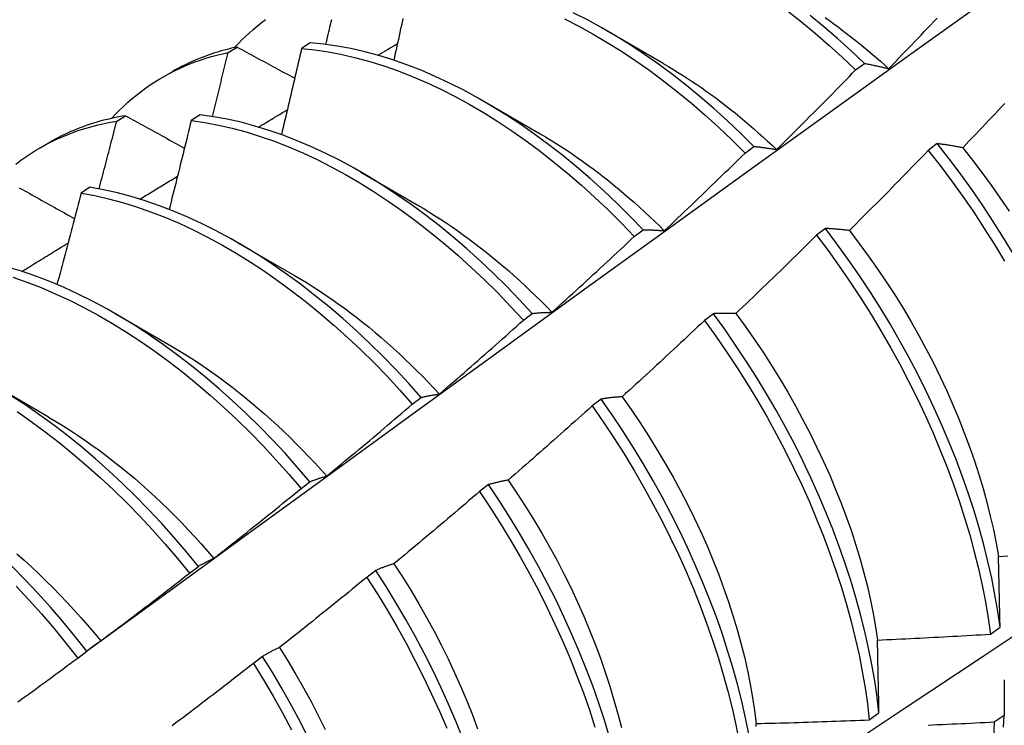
# Model space of a CAD drawing. Header units: inches. Extents: x 25 to 728, y 80 to 330.
# Tile 119 of 160: x 672.074 to 672.353, y 287.469 to 287.669. Entities that reach past the tile are written whole.
import ezdxf

# ---------------------------------------------------------------- set-up
doc = ezdxf.new("R2010")
doc.units = ezdxf.units.IN
doc.header["$MEASUREMENT"] = 0
doc.layers.add('Visible Edges(ANSI)', color=7, linetype='Continuous', lineweight=25)

msp = doc.modelspace()

# ---------------------------------------------------------------- linework, layer by layer
at = {"layer": 'Visible Edges(ANSI)'}
for p, q in [((672.24032, 287.66607), (672.25628, 287.65683)), ((672.1564, 287.6626), (672.1539, 287.66098)), ((672.13313, 287.65984), (672.13566, 287.66139)), ((672.31079, 287.6549), (672.3133, 287.65677)), ((672.11468, 287.65291), (672.11746, 287.65451)), ((672.20552, 287.64603), (672.22148, 287.63679)), ((672.12517, 287.64221), (672.12267, 287.64057)), ((672.10157, 287.64038), (672.10409, 287.64194)), ((672.07988, 287.63287), (672.08267, 287.63447)), ((672.33392, 287.63404), (672.33139, 287.63212)), ((672.27949, 287.63138), (672.282, 287.63326)), ((672.17072, 287.62599), (672.18668, 287.61675)), ((672.09398, 287.62167), (672.09148, 287.62002)), ((672.24815, 287.60776), (672.25066, 287.60965)), ((672.30227, 287.61), (672.29973, 287.60807)), ((672.13592, 287.60595), (672.15189, 287.59671)), ((672.10112, 287.58591), (672.11709, 287.57667)), ((672.21674, 287.58405), (672.21926, 287.58595)), ((672.27055, 287.58588), (672.26801, 287.58395)), ((672.06632, 287.56587), (672.08229, 287.55663)), ((672.18528, 287.56025), (672.1878, 287.56216)), ((672.23875, 287.5617), (672.2362, 287.55976)), ((672.15377, 287.53637), (672.15629, 287.53828)), ((672.20688, 287.53746), (672.20433, 287.53552)), ((672.12218, 287.5124), (672.12471, 287.51432)), ((672.17493, 287.51316), (672.17237, 287.51121)), ((672.34898, 287.49513), (672.35171, 287.49707)), ((672.09054, 287.48836), (672.09307, 287.49029)), ((672.1429, 287.48881), (672.14033, 287.48685)), ((672.31466, 287.47085), (672.31741, 287.47279)), ((672.35288, 287.47207), (672.35008, 287.47016))]:
    msp.add_line(p, q, dxfattribs=at)
at = {"layer": 'Visible Edges(ANSI)', "flags": 128}
for points in [[(672.09303, 287.49026), (672.11645, 287.50733), (672.13984, 287.52437), (672.1632, 287.54137), (672.18654, 287.55833), (672.20985, 287.57525), (672.23313, 287.59213), (672.2564, 287.60896), (672.27964, 287.62575), (672.30285, 287.6425), (672.32605, 287.6592), (672.34923, 287.67585), (672.37239, 287.69246), (672.39554, 287.70901), (672.41867, 287.72551), (672.44179, 287.74196), (672.46489, 287.75836), (672.48799, 287.7747), (672.51107, 287.79098), (672.53414, 287.80721)], [(672.282, 287.63326), (672.27827, 287.63695), (672.2745, 287.64052), (672.27067, 287.64398), (672.26681, 287.64731), (672.2629, 287.65052), (672.25897, 287.65359), (672.255, 287.65653), (672.25101, 287.65933), (672.247, 287.66198), (672.24297, 287.66449), (672.23894, 287.66685), (672.2349, 287.66906), (672.23086, 287.67112)], [(672.29151, 287.67162), (672.29545, 287.66853), (672.29935, 287.66531), (672.30321, 287.66196), (672.30702, 287.65849), (672.31079, 287.6549)], [(672.3133, 287.65677), (672.30952, 287.66036), (672.3057, 287.66382), (672.30184, 287.66716), (672.29794, 287.67037)], [(672.13491, 287.66123), (672.13594, 287.66232), (672.13699, 287.66339), (672.13805, 287.66442), (672.13914, 287.66542), (672.14025, 287.6664), (672.14138, 287.66735), (672.14252, 287.66826), (672.14369, 287.66915)], [(672.16081, 287.66215), (672.16098, 287.66286), (672.16114, 287.66356), (672.16131, 287.66427), (672.16148, 287.66498), (672.16164, 287.66569), (672.16181, 287.6664), (672.16197, 287.66711), (672.16214, 287.66782), (672.1623, 287.66852), (672.16247, 287.66923)], [(672.18263, 287.66946), (672.18241, 287.66847), (672.1822, 287.66749), (672.18198, 287.66651), (672.18176, 287.66553), (672.18155, 287.66455), (672.18133, 287.66357), (672.18111, 287.66258), (672.1809, 287.6616), (672.18068, 287.66062), (672.18046, 287.65964), (672.18024, 287.65866), (672.18002, 287.65767)], [(672.22838, 287.66936), (672.23242, 287.6673), (672.23646, 287.66508), (672.24049, 287.66271), (672.24452, 287.66019), (672.24853, 287.65752), (672.25252, 287.65471), (672.25648, 287.65176), (672.26042, 287.64868), (672.26432, 287.64546), (672.26818, 287.64212), (672.272, 287.63866), (672.27577, 287.63507), (672.27949, 287.63138)], [(672.30218, 287.66976), (672.3034, 287.66889), (672.30462, 287.66801), (672.30584, 287.66711), (672.30705, 287.6662), (672.30827, 287.66527), (672.30947, 287.66433), (672.31068, 287.66338), (672.31188, 287.66241), (672.31308, 287.66143), (672.31427, 287.66043), (672.31546, 287.65942), (672.31664, 287.6584), (672.31782, 287.65736), (672.31899, 287.65631), (672.32016, 287.65525)], [(672.32016, 287.65525), (672.32108, 287.6562), (672.322, 287.65715), (672.32292, 287.65811), (672.32384, 287.65906), (672.32476, 287.66001), (672.32568, 287.66097), (672.32659, 287.66193), (672.32751, 287.66288), (672.32842, 287.66384), (672.32934, 287.6648), (672.33025, 287.66576), (672.33116, 287.66672), (672.33207, 287.66768), (672.33298, 287.66865), (672.33389, 287.66961)], [(672.25066, 287.60965), (672.24698, 287.61344), (672.24325, 287.61713), (672.23947, 287.62069), (672.23565, 287.62414), (672.23178, 287.62747), (672.22787, 287.63067), (672.22393, 287.63373), (672.21997, 287.63666), (672.21597, 287.63945), (672.21196, 287.6421), (672.20794, 287.6446), (672.2039, 287.64695), (672.19986, 287.64915), (672.19582, 287.65119), (672.19178, 287.65308), (672.18775, 287.6548), (672.18374, 287.65637), (672.17974, 287.65776), (672.17577, 287.659), (672.17182, 287.66006), (672.16791, 287.66095), (672.16403, 287.66167), (672.16019, 287.66222), (672.1564, 287.6626)], [(672.17554, 287.65906), (672.17577, 287.6592), (672.176, 287.65934), (672.17623, 287.65948), (672.17646, 287.65961), (672.17669, 287.65975), (672.17692, 287.65989), (672.17715, 287.66003), (672.17738, 287.66016), (672.17761, 287.6603), (672.17784, 287.66044), (672.17807, 287.66058), (672.1783, 287.66072), (672.17853, 287.66085), (672.17876, 287.66099), (672.17899, 287.66113), (672.17922, 287.66127), (672.17945, 287.6614), (672.17968, 287.66154), (672.17991, 287.66168), (672.18014, 287.66182), (672.18037, 287.66196), (672.1806, 287.66209), (672.18084, 287.66223), (672.18107, 287.66237)], [(672.10011, 287.64119), (672.10123, 287.64238), (672.10238, 287.64354), (672.10355, 287.64466), (672.10474, 287.64574), (672.10596, 287.64679), (672.1072, 287.64781), (672.10846, 287.64879), (672.10975, 287.64974), (672.11106, 287.65065), (672.11239, 287.65152), (672.11374, 287.65236), (672.11511, 287.65316), (672.11651, 287.65392), (672.11792, 287.65465), (672.11936, 287.65533), (672.12081, 287.65599), (672.12229, 287.6566), (672.12378, 287.65718), (672.12529, 287.65772), (672.12683, 287.65822), (672.12838, 287.65868), (672.12994, 287.65911), (672.13153, 287.65949), (672.13313, 287.65984)], [(672.13566, 287.66139), (672.13484, 287.66122), (672.13404, 287.66103), (672.13323, 287.66084), (672.13244, 287.66063), (672.13164, 287.66042), (672.13085, 287.66019), (672.13007, 287.65996), (672.12929, 287.65972), (672.12851, 287.65947), (672.12774, 287.6592), (672.12697, 287.65893), (672.12621, 287.65865), (672.12545, 287.65836), (672.1247, 287.65805), (672.12396, 287.65774), (672.12321, 287.65742), (672.12248, 287.65709), (672.12175, 287.65675), (672.12102, 287.6564), (672.1203, 287.65604), (672.11958, 287.65568), (672.11887, 287.6553), (672.11816, 287.65491), (672.11746, 287.65451)], [(672.12867, 287.64173), (672.12886, 287.64248), (672.12905, 287.64324), (672.12924, 287.64399), (672.12943, 287.64475), (672.12961, 287.6455), (672.1298, 287.64626), (672.12999, 287.64701), (672.13017, 287.64777), (672.13036, 287.64852), (672.13055, 287.64928), (672.13073, 287.65003), (672.13092, 287.65079), (672.13111, 287.65154), (672.13129, 287.65229), (672.13148, 287.65305), (672.13166, 287.6538), (672.13184, 287.65456), (672.13203, 287.65531), (672.13221, 287.65607), (672.1324, 287.65682), (672.13258, 287.65758), (672.13276, 287.65833), (672.13295, 287.65909), (672.13313, 287.65984)], [(672.13566, 287.66139), (672.13633, 287.66102), (672.13701, 287.66066), (672.13768, 287.66029), (672.13836, 287.65992), (672.13903, 287.65955), (672.13971, 287.65919), (672.14039, 287.65882), (672.14107, 287.65845), (672.14174, 287.65809), (672.14242, 287.65772), (672.1431, 287.65735), (672.14378, 287.65698), (672.14446, 287.65662), (672.14514, 287.65625), (672.14582, 287.65588), (672.1465, 287.65551), (672.14718, 287.65514), (672.14787, 287.65478), (672.14855, 287.65441), (672.14923, 287.65404), (672.14992, 287.65367), (672.1506, 287.6533), (672.15128, 287.65293), (672.15197, 287.65257)], [(672.1539, 287.66098), (672.15367, 287.65996), (672.15344, 287.65895), (672.15321, 287.65793), (672.15297, 287.65692), (672.15274, 287.6559), (672.1525, 287.65489), (672.15227, 287.65387), (672.15203, 287.65285), (672.1518, 287.65184), (672.15156, 287.65082), (672.15133, 287.64981), (672.15109, 287.64879), (672.15085, 287.64778), (672.15061, 287.64676), (672.15038, 287.64574), (672.15014, 287.64473), (672.1499, 287.64371), (672.14966, 287.64269), (672.14942, 287.64168), (672.14918, 287.64066), (672.14894, 287.63965), (672.14869, 287.63863), (672.14845, 287.63761), (672.14821, 287.63659)], [(672.1539, 287.66098), (672.1577, 287.66059), (672.16154, 287.66002), (672.16542, 287.65929), (672.16933, 287.65838), (672.17328, 287.65731), (672.17726, 287.65606), (672.18126, 287.65465), (672.18527, 287.65308), (672.1893, 287.65134), (672.19334, 287.64944), (672.19738, 287.64739), (672.20142, 287.64518), (672.20546, 287.64281), (672.20948, 287.6403), (672.21349, 287.63764), (672.21748, 287.63484), (672.22145, 287.6319), (672.22538, 287.62883), (672.22929, 287.62562), (672.23315, 287.62228), (672.23698, 287.61883), (672.24075, 287.61525), (672.24448, 287.61156), (672.24815, 287.60776)], [(672.25629, 287.65677), (672.25767, 287.65597), (672.25904, 287.65515), (672.26041, 287.6543), (672.26178, 287.65344), (672.26315, 287.65256), (672.26452, 287.65166), (672.26588, 287.65074), (672.26724, 287.6498), (672.2686, 287.64885), (672.26996, 287.64787), (672.27131, 287.64688), (672.27265, 287.64586), (672.274, 287.64483), (672.27533, 287.64378), (672.27667, 287.64272), (672.278, 287.64163), (672.27932, 287.64053), (672.28064, 287.63941), (672.28195, 287.63827), (672.28326, 287.63712), (672.28456, 287.63595), (672.28585, 287.63476), (672.28714, 287.63356), (672.28842, 287.63234)], [(672.3133, 287.65677), (672.31357, 287.65672), (672.31385, 287.65667), (672.31413, 287.65661), (672.31441, 287.65656), (672.31469, 287.6565), (672.31498, 287.65645), (672.31526, 287.65639), (672.31554, 287.65633), (672.31583, 287.65627), (672.31611, 287.65621), (672.3164, 287.65615), (672.31668, 287.65608), (672.31697, 287.65602), (672.31725, 287.65595), (672.31754, 287.65589), (672.31783, 287.65582), (672.31812, 287.65575), (672.31841, 287.65568), (672.3187, 287.65561), (672.31899, 287.65554), (672.31928, 287.65547), (672.31958, 287.6554), (672.31987, 287.65532), (672.32016, 287.65525)], [(672.28842, 287.63234), (672.28936, 287.63327), (672.2903, 287.6342), (672.29124, 287.63513), (672.29218, 287.63607), (672.29312, 287.637), (672.29406, 287.63793), (672.29499, 287.63887), (672.29593, 287.63981), (672.29686, 287.64074), (672.2978, 287.64168), (672.29873, 287.64262), (672.29966, 287.64356), (672.3006, 287.6445), (672.30153, 287.64544), (672.30246, 287.64638), (672.30339, 287.64732), (672.30432, 287.64827), (672.30524, 287.64921), (672.30617, 287.65016), (672.3071, 287.6511), (672.30802, 287.65205), (672.30895, 287.653), (672.30987, 287.65395), (672.31079, 287.6549)], [(672.35302, 287.64539), (672.35211, 287.64443), (672.3512, 287.64346), (672.35029, 287.64249), (672.34938, 287.64153), (672.34847, 287.64056), (672.34755, 287.6396), (672.34664, 287.63864), (672.34572, 287.63767), (672.34481, 287.63671), (672.34389, 287.63575), (672.34297, 287.63479), (672.34205, 287.63384), (672.34113, 287.63288)], [(672.21926, 287.58595), (672.21564, 287.58984), (672.21196, 287.59363), (672.20823, 287.5973), (672.20445, 287.60086), (672.20062, 287.6043), (672.19675, 287.60762), (672.19284, 287.61081), (672.1889, 287.61387), (672.18493, 287.61679), (672.18094, 287.61957), (672.17693, 287.62221), (672.1729, 287.6247), (672.16886, 287.62705), (672.16482, 287.62924), (672.16078, 287.63127), (672.15674, 287.63315), (672.15272, 287.63486), (672.1487, 287.63642), (672.14471, 287.6378), (672.14073, 287.63902), (672.13679, 287.64008), (672.13288, 287.64096), (672.129, 287.64167), (672.12517, 287.64221)], [(672.14175, 287.63873), (672.14209, 287.63893), (672.14243, 287.63914), (672.14277, 287.63934), (672.1431, 287.63955), (672.14344, 287.63975), (672.14378, 287.63996), (672.14412, 287.64016), (672.14446, 287.64036), (672.1448, 287.64057), (672.14514, 287.64077), (672.14548, 287.64098), (672.14581, 287.64118), (672.14615, 287.64139), (672.14649, 287.64159), (672.14683, 287.6418), (672.14717, 287.642), (672.14751, 287.64221), (672.14785, 287.64241), (672.14819, 287.64261), (672.14852, 287.64282), (672.14886, 287.64302), (672.1492, 287.64323), (672.14954, 287.64343), (672.14988, 287.64364)], [(672.07303, 287.62826), (672.07441, 287.62931), (672.07582, 287.63031), (672.07725, 287.63126), (672.07871, 287.63218), (672.08019, 287.63305), (672.0817, 287.63388), (672.08324, 287.63466), (672.08479, 287.6354), (672.08637, 287.6361), (672.08798, 287.63676), (672.0896, 287.63737), (672.09125, 287.63793), (672.09292, 287.63845), (672.09461, 287.63893), (672.09632, 287.63936), (672.09805, 287.63974), (672.0998, 287.64008), (672.10157, 287.64038)], [(672.10409, 287.64194), (672.10313, 287.64178), (672.10217, 287.64161), (672.10122, 287.64143), (672.10027, 287.64123), (672.09933, 287.64101), (672.0984, 287.64079), (672.09747, 287.64055), (672.09655, 287.6403), (672.09563, 287.64003), (672.09472, 287.63975), (672.09381, 287.63946), (672.09292, 287.63916), (672.09203, 287.63884), (672.09114, 287.63851), (672.09026, 287.63816), (672.08939, 287.6378), (672.08853, 287.63743), (672.08767, 287.63705), (672.08682, 287.63665), (672.08597, 287.63624), (672.08513, 287.63582), (672.0843, 287.63538), (672.08348, 287.63494), (672.08267, 287.63447)], [(672.09657, 287.62122), (672.09679, 287.62202), (672.097, 287.62281), (672.09721, 287.62361), (672.09742, 287.62441), (672.09763, 287.62521), (672.09784, 287.62601), (672.09805, 287.62681), (672.09826, 287.62761), (672.09847, 287.62841), (672.09868, 287.6292), (672.09889, 287.63), (672.0991, 287.6308), (672.0993, 287.6316), (672.09951, 287.6324), (672.09972, 287.6332), (672.09993, 287.63399), (672.10013, 287.63479), (672.10034, 287.63559), (672.10055, 287.63639), (672.10075, 287.63719), (672.10096, 287.63799), (672.10116, 287.63878), (672.10137, 287.63958), (672.10157, 287.64038)], [(672.10409, 287.64194), (672.10478, 287.64156), (672.10547, 287.64118), (672.10616, 287.6408), (672.10685, 287.64042), (672.10754, 287.64004), (672.10824, 287.63965), (672.10893, 287.63927), (672.10962, 287.63889), (672.11031, 287.63851), (672.11101, 287.63813), (672.1117, 287.63774), (672.11239, 287.63736), (672.11309, 287.63698), (672.11378, 287.6366), (672.11448, 287.63621), (672.11518, 287.63583), (672.11587, 287.63545), (672.11657, 287.63506), (672.11727, 287.63468), (672.11797, 287.6343), (672.11866, 287.63392), (672.11936, 287.63353), (672.12006, 287.63315), (672.12076, 287.63276)], [(672.12267, 287.64057), (672.12242, 287.63953), (672.12216, 287.63848), (672.12191, 287.63743), (672.12165, 287.63638), (672.12139, 287.63534), (672.12114, 287.63429), (672.12088, 287.63324), (672.12062, 287.63219), (672.12036, 287.63115), (672.1201, 287.6301), (672.11984, 287.62905), (672.11958, 287.628), (672.11932, 287.62695), (672.11906, 287.62591), (672.1188, 287.62486), (672.11854, 287.62381), (672.11828, 287.62276), (672.11801, 287.62171), (672.11775, 287.62066), (672.11749, 287.61961), (672.11722, 287.61857), (672.11696, 287.61752), (672.11669, 287.61647), (672.11643, 287.61542)], [(672.12267, 287.64057), (672.12651, 287.64002), (672.13039, 287.6393), (672.1343, 287.6384), (672.13825, 287.63734), (672.14222, 287.6361), (672.14622, 287.6347), (672.15023, 287.63314), (672.15426, 287.63141), (672.1583, 287.62952), (672.16234, 287.62747), (672.16638, 287.62527), (672.17042, 287.62292), (672.17444, 287.62041), (672.17846, 287.61777), (672.18245, 287.61497), (672.18641, 287.61204), (672.19035, 287.60897), (672.19426, 287.60577), (672.19813, 287.60245), (672.20195, 287.599), (672.20573, 287.59543), (672.20946, 287.59174), (672.21313, 287.58795), (672.21674, 287.58405)], [(672.22148, 287.63683), (672.22299, 287.63594), (672.2245, 287.63503), (672.22601, 287.63409), (672.22751, 287.63313), (672.22902, 287.63215), (672.23052, 287.63114), (672.23201, 287.63011), (672.23351, 287.62906), (672.23499, 287.62798), (672.23648, 287.62688), (672.23796, 287.62576), (672.23943, 287.62462), (672.2409, 287.62346), (672.24237, 287.62227), (672.24383, 287.62107), (672.24528, 287.61984), (672.24673, 287.6186), (672.24817, 287.61734), (672.2496, 287.61605), (672.25102, 287.61475), (672.25244, 287.61343), (672.25385, 287.61208), (672.25525, 287.61073), (672.25664, 287.60935)], [(672.34113, 287.63288), (672.34083, 287.63294), (672.34052, 287.63299), (672.34021, 287.63305), (672.3399, 287.63311), (672.3396, 287.63316), (672.33929, 287.63322), (672.33899, 287.63327), (672.33868, 287.63332), (672.33838, 287.63338), (672.33808, 287.63343), (672.33778, 287.63348), (672.33747, 287.63353), (672.33717, 287.63357), (672.33687, 287.63362), (672.33658, 287.63367), (672.33628, 287.63371), (672.33598, 287.63376), (672.33568, 287.6338), (672.33539, 287.63384), (672.33509, 287.63388), (672.3348, 287.63392), (672.33451, 287.63396), (672.33421, 287.634), (672.33392, 287.63404)], [(672.35553, 287.60274), (672.35271, 287.60739), (672.3498, 287.612), (672.3468, 287.61655), (672.34371, 287.62103), (672.34053, 287.62544), (672.33726, 287.62978), (672.33392, 287.63404)], [(672.25664, 287.60935), (672.2576, 287.61026), (672.25856, 287.61116), (672.25952, 287.61207), (672.26048, 287.61298), (672.26144, 287.6139), (672.2624, 287.61481), (672.26335, 287.61572), (672.26431, 287.61664), (672.26526, 287.61755), (672.26622, 287.61847), (672.26717, 287.61938), (672.26812, 287.6203), (672.26908, 287.62122), (672.27003, 287.62214), (672.27098, 287.62306), (672.27193, 287.62398), (672.27288, 287.6249), (672.27382, 287.62582), (672.27477, 287.62675), (672.27572, 287.62767), (672.27666, 287.6286), (672.27761, 287.62952), (672.27855, 287.63045), (672.27949, 287.63138)], [(672.282, 287.63326), (672.28226, 287.63323), (672.28252, 287.63321), (672.28278, 287.63318), (672.28304, 287.63315), (672.28331, 287.63312), (672.28357, 287.63309), (672.28383, 287.63305), (672.2841, 287.63302), (672.28436, 287.63298), (672.28463, 287.63295), (672.2849, 287.63291), (672.28516, 287.63287), (672.28543, 287.63284), (672.2857, 287.6328), (672.28597, 287.63275), (672.28624, 287.63271), (672.28651, 287.63267), (672.28678, 287.63263), (672.28705, 287.63258), (672.28733, 287.63254), (672.2876, 287.63249), (672.28787, 287.63244), (672.28815, 287.63239), (672.28842, 287.63234)], [(672.33139, 287.63212), (672.33047, 287.63116), (672.32955, 287.63021), (672.32862, 287.62926), (672.3277, 287.6283), (672.32677, 287.62735), (672.32585, 287.6264), (672.32492, 287.62545), (672.32399, 287.6245), (672.32306, 287.62355), (672.32213, 287.62261), (672.3212, 287.62166), (672.32027, 287.62071), (672.31934, 287.61977), (672.31841, 287.61882), (672.31748, 287.61788), (672.31654, 287.61694), (672.31561, 287.616), (672.31467, 287.61506), (672.31374, 287.61412), (672.3128, 287.61318), (672.31186, 287.61224), (672.31093, 287.6113), (672.30999, 287.61036), (672.30905, 287.60943)], [(672.33139, 287.63212), (672.33473, 287.62785), (672.33798, 287.62351), (672.34116, 287.61909), (672.34425, 287.6146), (672.34724, 287.61005), (672.35014, 287.60544), (672.35295, 287.60078)], [(672.34113, 287.63288), (672.3439, 287.6294), (672.34659, 287.62586), (672.34923, 287.62226), (672.35179, 287.61861), (672.35429, 287.6149)], [(672.10815, 287.61833), (672.10859, 287.6186), (672.10903, 287.61887), (672.10948, 287.61914), (672.10992, 287.61941), (672.11036, 287.61968), (672.11081, 287.61995), (672.11125, 287.62022), (672.11169, 287.62049), (672.11214, 287.62076), (672.11258, 287.62103), (672.11302, 287.6213), (672.11347, 287.62157), (672.11391, 287.62184), (672.11435, 287.62211), (672.1148, 287.62238), (672.11524, 287.62265), (672.11568, 287.62292), (672.11613, 287.62319), (672.11657, 287.62346), (672.11701, 287.62373), (672.11746, 287.624), (672.1179, 287.62427), (672.11834, 287.62454), (672.11879, 287.62481)], [(672.074, 287.62155), (672.07471, 287.62116), (672.07541, 287.62076), (672.07612, 287.62036), (672.07682, 287.61997), (672.07753, 287.61957), (672.07823, 287.61917), (672.07894, 287.61878), (672.07965, 287.61838), (672.08036, 287.61798), (672.08107, 287.61759), (672.08178, 287.61719), (672.08249, 287.61679), (672.0832, 287.6164), (672.08391, 287.616), (672.08462, 287.6156), (672.08533, 287.6152), (672.08604, 287.61481), (672.08676, 287.61441), (672.08747, 287.61401), (672.08818, 287.61361), (672.0889, 287.61321), (672.08961, 287.61281)], [(672.09148, 287.62002), (672.0912, 287.61894), (672.09093, 287.61786), (672.09065, 287.61679), (672.09037, 287.61571), (672.09009, 287.61463), (672.0898, 287.61355), (672.08952, 287.61248), (672.08924, 287.6114), (672.08896, 287.61032), (672.08868, 287.60924), (672.08839, 287.60816), (672.08811, 287.60709), (672.08782, 287.60601), (672.08754, 287.60493), (672.08725, 287.60385), (672.08697, 287.60277), (672.08668, 287.6017), (672.08639, 287.60062), (672.08611, 287.59954), (672.08582, 287.59846), (672.08553, 287.59738), (672.08524, 287.5963), (672.08495, 287.59522), (672.08466, 287.59415)], [(672.09148, 287.62002), (672.09536, 287.61931), (672.09927, 287.61842), (672.10322, 287.61736), (672.10719, 287.61614), (672.11118, 287.61475), (672.1152, 287.61319), (672.11923, 287.61148), (672.12326, 287.6096), (672.1273, 287.60756), (672.13135, 287.60537), (672.13538, 287.60302), (672.13941, 287.60053), (672.14342, 287.59789), (672.14741, 287.5951), (672.15138, 287.59218), (672.15532, 287.58912), (672.15923, 287.58593), (672.1631, 287.58261), (672.16693, 287.57916), (672.17071, 287.5756), (672.17444, 287.57192), (672.17812, 287.56814), (672.18173, 287.56424), (672.18528, 287.56025)], [(672.1878, 287.56216), (672.18425, 287.56614), (672.18063, 287.57003), (672.17695, 287.57381), (672.17321, 287.57748), (672.16943, 287.58103), (672.16559, 287.58447), (672.16172, 287.58778), (672.15781, 287.59096), (672.15387, 287.59401), (672.1499, 287.59692), (672.1459, 287.59969), (672.14189, 287.60232), (672.13786, 287.60481), (672.13382, 287.60714), (672.12978, 287.60932), (672.12574, 287.61135), (672.12171, 287.61321), (672.11768, 287.61492), (672.11367, 287.61646), (672.10967, 287.61784), (672.1057, 287.61905), (672.10176, 287.6201), (672.09785, 287.62097), (672.09398, 287.62167)], [(672.21379, 287.4012), (672.23608, 287.41574), (672.25834, 287.43031), (672.28056, 287.44491), (672.30274, 287.45954), (672.32487, 287.47421), (672.34697, 287.4889), (672.36903, 287.50362), (672.39105, 287.51837), (672.41303, 287.53314), (672.43496, 287.54794), (672.45686, 287.56277), (672.47871, 287.57761), (672.50053, 287.59248), (672.52231, 287.60737), (672.54404, 287.62228)], [(672.18667, 287.6167), (672.18832, 287.61573), (672.18997, 287.61473), (672.19161, 287.6137), (672.19325, 287.61265), (672.19489, 287.61157), (672.19652, 287.61046), (672.19815, 287.60932), (672.19978, 287.60816), (672.2014, 287.60698), (672.20302, 287.60576), (672.20463, 287.60453), (672.20623, 287.60326), (672.20782, 287.60198), (672.20941, 287.60066), (672.211, 287.59933), (672.21257, 287.59797), (672.21413, 287.59659), (672.21569, 287.59518), (672.21724, 287.59375), (672.21878, 287.5923), (672.2203, 287.59082), (672.22182, 287.58933), (672.22333, 287.58781), (672.22482, 287.58627)], [(672.25066, 287.60965), (672.2509, 287.60965), (672.25114, 287.60965), (672.25138, 287.60965), (672.25163, 287.60964), (672.25187, 287.60964), (672.25212, 287.60963), (672.25236, 287.60962), (672.25261, 287.60962), (672.25286, 287.60961), (672.25311, 287.6096), (672.25335, 287.60959), (672.2536, 287.60957), (672.25385, 287.60956), (672.2541, 287.60955), (672.25435, 287.60953), (672.25461, 287.60952), (672.25486, 287.6095), (672.25511, 287.60948), (672.25536, 287.60946), (672.25562, 287.60944), (672.25587, 287.60942), (672.25613, 287.6094), (672.25638, 287.60937), (672.25664, 287.60935)], [(672.30905, 287.60943), (672.30876, 287.60946), (672.30847, 287.6095), (672.30818, 287.60953), (672.30789, 287.60956), (672.3076, 287.60959), (672.30731, 287.60962), (672.30703, 287.60965), (672.30674, 287.60968), (672.30646, 287.6097), (672.30617, 287.60973), (672.30589, 287.60976), (672.30561, 287.60978), (672.30532, 287.6098), (672.30504, 287.60983), (672.30476, 287.60985), (672.30448, 287.60987), (672.3042, 287.60989), (672.30392, 287.60991), (672.30365, 287.60992), (672.30337, 287.60994), (672.30309, 287.60996), (672.30282, 287.60997), (672.30254, 287.60998), (672.30227, 287.61)], [(672.35171, 287.49707), (672.35106, 287.50164), (672.35027, 287.50627), (672.34934, 287.51095), (672.34829, 287.51567), (672.3471, 287.52043), (672.34579, 287.52522), (672.34435, 287.53003), (672.34278, 287.53487), (672.34108, 287.53972), (672.33926, 287.54457), (672.33733, 287.54943), (672.33527, 287.55429), (672.33309, 287.55913), (672.33081, 287.56396), (672.32841, 287.56876), (672.3259, 287.57354), (672.32328, 287.57828), (672.32056, 287.58298), (672.31774, 287.58763), (672.31483, 287.59223), (672.31182, 287.59677), (672.30872, 287.60125), (672.30554, 287.60566), (672.30227, 287.61)], [(672.30905, 287.60943), (672.31175, 287.60589), (672.31439, 287.60229), (672.31696, 287.59864), (672.31946, 287.59494), (672.32189, 287.5912), (672.32424, 287.58741), (672.32651, 287.58358), (672.3287, 287.57972), (672.33081, 287.57584), (672.33283, 287.57192), (672.33476, 287.56799), (672.33661, 287.56404), (672.33836, 287.56008), (672.34002, 287.55612), (672.34159, 287.55215), (672.34306, 287.54819), (672.34443, 287.54423), (672.34571, 287.54029), (672.34689, 287.53636), (672.34797, 287.53246), (672.34895, 287.52858), (672.34982, 287.52474), (672.35059, 287.52092), (672.35126, 287.51715)], [(672.07472, 287.59785), (672.07526, 287.59819), (672.07581, 287.59852), (672.07635, 287.59886), (672.0769, 287.59919), (672.07744, 287.59953), (672.07799, 287.59986), (672.07853, 287.6002), (672.07907, 287.60053), (672.07962, 287.60086), (672.08016, 287.6012), (672.08071, 287.60153), (672.08125, 287.60187), (672.0818, 287.6022), (672.08234, 287.60254), (672.08289, 287.60287), (672.08343, 287.60321), (672.08398, 287.60354), (672.08452, 287.60387), (672.08507, 287.60421), (672.08561, 287.60454), (672.08616, 287.60488), (672.0867, 287.60521), (672.08725, 287.60555), (672.08779, 287.60588)], [(672.22482, 287.58627), (672.2258, 287.58716), (672.22678, 287.58804), (672.22776, 287.58893), (672.22874, 287.58982), (672.22972, 287.59071), (672.23069, 287.5916), (672.23167, 287.59249), (672.23264, 287.59338), (672.23362, 287.59427), (672.23459, 287.59516), (672.23557, 287.59606), (672.23654, 287.59695), (672.23751, 287.59785), (672.23848, 287.59874), (672.23945, 287.59964), (672.24042, 287.60054), (672.24139, 287.60144), (672.24236, 287.60234), (672.24332, 287.60324), (672.24429, 287.60414), (672.24525, 287.60504), (672.24622, 287.60595), (672.24718, 287.60685), (672.24815, 287.60776)], [(672.29973, 287.60807), (672.29879, 287.60714), (672.29785, 287.60621), (672.2969, 287.60527), (672.29596, 287.60434), (672.29501, 287.60341), (672.29407, 287.60249), (672.29312, 287.60156), (672.29217, 287.60063), (672.29122, 287.59971), (672.29027, 287.59878), (672.28932, 287.59786), (672.28837, 287.59693), (672.28742, 287.59601), (672.28647, 287.59509), (672.28551, 287.59417), (672.28456, 287.59325), (672.2836, 287.59233), (672.28265, 287.59141), (672.28169, 287.59049), (672.28074, 287.58958), (672.27978, 287.58866), (672.27882, 287.58775), (672.27786, 287.58683), (672.2769, 287.58592)], [(672.29973, 287.60807), (672.303, 287.60373), (672.30617, 287.59932), (672.30927, 287.59483), (672.31227, 287.59028), (672.31518, 287.58568), (672.31799, 287.58102), (672.3207, 287.57632), (672.32331, 287.57158), (672.32581, 287.5668), (672.3282, 287.56199), (672.33048, 287.55716), (672.33264, 287.55232), (672.33469, 287.54746), (672.33662, 287.54261), (672.33843, 287.53775), (672.34012, 287.5329), (672.34168, 287.52807), (672.34311, 287.52325), (672.34441, 287.51846), (672.34559, 287.51371), (672.34663, 287.50899), (672.34755, 287.50432), (672.34833, 287.49969), (672.34898, 287.49513)], [(672.15629, 287.53828), (672.1528, 287.54236), (672.14923, 287.54634), (672.14561, 287.55022), (672.14193, 287.55399), (672.13819, 287.55765), (672.1344, 287.5612), (672.13057, 287.56463), (672.12669, 287.56793), (672.12278, 287.5711), (672.11883, 287.57414), (672.11486, 287.57705), (672.11087, 287.57982), (672.10685, 287.58244), (672.10282, 287.58491), (672.09879, 287.58724), (672.09475, 287.58941), (672.0907, 287.59142), (672.08667, 287.59328), (672.08264, 287.59498), (672.07863, 287.59651), (672.07464, 287.59788), (672.07067, 287.59908)], [(672.07215, 287.59618), (672.07615, 287.5948), (672.08016, 287.59325), (672.08419, 287.59154), (672.08822, 287.58967), (672.09227, 287.58765), (672.09631, 287.58546), (672.10034, 287.58313), (672.10437, 287.58064), (672.10838, 287.57801), (672.11238, 287.57523), (672.11635, 287.57232), (672.12029, 287.56927), (672.1242, 287.56608), (672.12807, 287.56277), (672.1319, 287.55933), (672.13569, 287.55578), (672.13942, 287.55211), (672.1431, 287.54833), (672.14672, 287.54444), (672.15028, 287.54045), (672.15377, 287.53637)], [(672.15189, 287.59671), (672.15368, 287.59567), (672.15546, 287.59459), (672.15724, 287.59348), (672.15901, 287.59233), (672.16078, 287.59115), (672.16255, 287.58994), (672.16431, 287.5887), (672.16606, 287.58743), (672.16781, 287.58612), (672.16956, 287.58478), (672.17129, 287.58341), (672.17302, 287.58202), (672.17474, 287.58059), (672.17645, 287.57913), (672.17815, 287.57765), (672.17984, 287.57614), (672.18152, 287.5746), (672.18319, 287.57303), (672.18485, 287.57144), (672.18649, 287.56982), (672.18813, 287.56818), (672.18975, 287.56652), (672.19136, 287.56483), (672.19295, 287.56312)], [(672.19295, 287.56312), (672.19395, 287.56398), (672.19495, 287.56484), (672.19595, 287.5657), (672.19695, 287.56657), (672.19794, 287.56743), (672.19894, 287.5683), (672.19994, 287.56917), (672.20093, 287.57004), (672.20192, 287.57091), (672.20292, 287.57178), (672.20391, 287.57265), (672.2049, 287.57352), (672.20589, 287.57439), (672.20688, 287.57526), (672.20787, 287.57614), (672.20886, 287.57701), (672.20985, 287.57789), (672.21084, 287.57877), (672.21182, 287.57964), (672.21281, 287.58052), (672.21379, 287.5814), (672.21478, 287.58228), (672.21576, 287.58317), (672.21674, 287.58405)], [(672.21926, 287.58595), (672.21948, 287.58597), (672.21971, 287.586), (672.21993, 287.58602), (672.22016, 287.58604), (672.22039, 287.58607), (672.22061, 287.58609), (672.22084, 287.5861), (672.22107, 287.58612), (672.2213, 287.58614), (672.22153, 287.58616), (672.22176, 287.58617), (672.22199, 287.58619), (672.22223, 287.5862), (672.22246, 287.58621), (672.22269, 287.58622), (672.22293, 287.58623), (672.22316, 287.58624), (672.2234, 287.58625), (672.22363, 287.58625), (672.22387, 287.58626), (672.22411, 287.58626), (672.22434, 287.58627), (672.22458, 287.58627), (672.22482, 287.58627)], [(672.26801, 287.58395), (672.26704, 287.58304), (672.26608, 287.58213), (672.26511, 287.58122), (672.26415, 287.58032), (672.26318, 287.57941), (672.26222, 287.5785), (672.26125, 287.5776), (672.26028, 287.57669), (672.25931, 287.57579), (672.25834, 287.57489), (672.25737, 287.57399), (672.2564, 287.57309), (672.25543, 287.57219), (672.25446, 287.57129), (672.25348, 287.57039), (672.25251, 287.56949), (672.25153, 287.5686), (672.25056, 287.5677), (672.24958, 287.56681), (672.24861, 287.56592), (672.24763, 287.56502), (672.24665, 287.56413), (672.24567, 287.56324), (672.24469, 287.56235)], [(672.26801, 287.58395), (672.27119, 287.57954), (672.27429, 287.57506), (672.27729, 287.57052), (672.28021, 287.56591), (672.28302, 287.56126), (672.28574, 287.55656), (672.28836, 287.55182), (672.29086, 287.54704), (672.29326, 287.54224), (672.29555, 287.53741), (672.29772, 287.53257), (672.29978, 287.52771), (672.30171, 287.52285), (672.30353, 287.518), (672.30522, 287.51315), (672.30679, 287.50831), (672.30823, 287.5035), (672.30954, 287.49871), (672.31073, 287.49395), (672.31178, 287.48923), (672.3127, 287.48455), (672.31349, 287.47993), (672.31414, 287.47536), (672.31466, 287.47085)], [(672.2769, 287.58592), (672.27663, 287.58593), (672.27636, 287.58594), (672.27608, 287.58594), (672.27581, 287.58595), (672.27554, 287.58596), (672.27527, 287.58596), (672.275, 287.58597), (672.27474, 287.58597), (672.27447, 287.58597), (672.2742, 287.58597), (672.27394, 287.58597), (672.27367, 287.58597), (672.27341, 287.58597), (672.27314, 287.58596), (672.27288, 287.58596), (672.27262, 287.58596), (672.27236, 287.58595), (672.2721, 287.58594), (672.27184, 287.58594), (672.27158, 287.58593), (672.27132, 287.58592), (672.27106, 287.58591), (672.2708, 287.5859), (672.27055, 287.58588)], [(672.31741, 287.47279), (672.31688, 287.4773), (672.31622, 287.48188), (672.31542, 287.48651), (672.31449, 287.49119), (672.31342, 287.49591), (672.31223, 287.50067), (672.31091, 287.50546), (672.30946, 287.51028), (672.30788, 287.51512), (672.30618, 287.51997), (672.30435, 287.52482), (672.30241, 287.52968), (672.30034, 287.53454), (672.29816, 287.53938), (672.29587, 287.5442), (672.29346, 287.54901), (672.29095, 287.55378), (672.28832, 287.55852), (672.2856, 287.56322), (672.28278, 287.56787), (672.27986, 287.57246), (672.27684, 287.577), (672.27374, 287.58148), (672.27055, 287.58588)], [(672.2769, 287.58592), (672.27954, 287.58233), (672.2821, 287.57868), (672.28459, 287.57498), (672.28701, 287.57123), (672.28936, 287.56744), (672.29162, 287.56361), (672.29381, 287.55975), (672.29591, 287.55586), (672.29794, 287.55194), (672.29987, 287.54801), (672.30172, 287.54406), (672.30348, 287.5401), (672.30515, 287.53613), (672.30673, 287.53217), (672.30821, 287.5282), (672.3096, 287.52425), (672.31089, 287.52031), (672.31208, 287.51638), (672.31316, 287.51248), (672.31414, 287.50861), (672.31502, 287.50476), (672.31578, 287.50095), (672.31645, 287.49718), (672.31701, 287.49346)], [(672.11708, 287.57669), (672.119, 287.57555), (672.12091, 287.57438), (672.12283, 287.57317), (672.12474, 287.57192), (672.12664, 287.57063), (672.12854, 287.56931), (672.13043, 287.56795), (672.13232, 287.56656), (672.1342, 287.56513), (672.13607, 287.56366), (672.13793, 287.56216), (672.13978, 287.56063), (672.14163, 287.55907), (672.14346, 287.55747), (672.14528, 287.55584), (672.14709, 287.55419), (672.14888, 287.5525), (672.15067, 287.55078), (672.15243, 287.54903), (672.15419, 287.54726), (672.15592, 287.54546), (672.15765, 287.54363), (672.15935, 287.54177), (672.16104, 287.53989)], [(672.12471, 287.51432), (672.12129, 287.51849), (672.11779, 287.52256), (672.11422, 287.52653), (672.11059, 287.5304), (672.10691, 287.53417), (672.10317, 287.53783), (672.09938, 287.54137), (672.09554, 287.54479), (672.09166, 287.54808), (672.08775, 287.55125), (672.0838, 287.55428), (672.07983, 287.55718), (672.07583, 287.55994), (672.07181, 287.56255)], [(672.1878, 287.56216), (672.18801, 287.56221), (672.18822, 287.56226), (672.18843, 287.56231), (672.18864, 287.56236), (672.18885, 287.56241), (672.18906, 287.56245), (672.18927, 287.5625), (672.18948, 287.56254), (672.18969, 287.56259), (672.18991, 287.56263), (672.19012, 287.56267), (672.19034, 287.56271), (672.19055, 287.56275), (672.19077, 287.56279), (672.19098, 287.56283), (672.1912, 287.56286), (672.19142, 287.5629), (672.19163, 287.56293), (672.19185, 287.56297), (672.19207, 287.563), (672.19229, 287.56303), (672.19251, 287.56306), (672.19273, 287.56309), (672.19295, 287.56312)], [(672.24469, 287.56235), (672.24443, 287.56234), (672.24418, 287.56232), (672.24393, 287.5623), (672.24367, 287.56228), (672.24342, 287.56226), (672.24317, 287.56224), (672.24292, 287.56222), (672.24267, 287.5622), (672.24242, 287.56217), (672.24217, 287.56215), (672.24192, 287.56212), (672.24167, 287.5621), (672.24142, 287.56207), (672.24118, 287.56204), (672.24093, 287.56201), (672.24069, 287.56198), (672.24044, 287.56195), (672.2402, 287.56192), (672.23996, 287.56188), (672.23971, 287.56185), (672.23947, 287.56181), (672.23923, 287.56178), (672.23899, 287.56174), (672.23875, 287.5617)], [(672.28057, 287.46675), (672.27963, 287.47143), (672.27856, 287.47615), (672.27736, 287.48092), (672.27603, 287.48571), (672.27457, 287.49053), (672.27299, 287.49536), (672.27128, 287.50022), (672.26944, 287.50507), (672.26749, 287.50993), (672.26542, 287.51478), (672.26323, 287.51963), (672.26093, 287.52445), (672.25852, 287.52925), (672.25599, 287.53402), (672.25337, 287.53876), (672.25064, 287.54345), (672.24781, 287.5481), (672.24488, 287.5527), (672.24186, 287.55723), (672.23875, 287.5617)], [(672.24469, 287.56235), (672.24726, 287.5587), (672.24976, 287.555), (672.25219, 287.55125), (672.25455, 287.54746), (672.25682, 287.54364), (672.25902, 287.53978), (672.26114, 287.53589), (672.26317, 287.53198), (672.26511, 287.52805), (672.26696, 287.5241), (672.26873, 287.52015), (672.27039, 287.51618), (672.27197, 287.51222), (672.27344, 287.50826), (672.27482, 287.50431), (672.27609, 287.50036), (672.27727, 287.49644), (672.27835, 287.49254), (672.27932, 287.48866), (672.2802, 287.48481), (672.28097, 287.481), (672.28164, 287.47722), (672.2822, 287.47349), (672.28266, 287.46981)], [(672.16104, 287.53989), (672.16206, 287.54072), (672.16307, 287.54156), (672.16409, 287.5424), (672.16511, 287.54324), (672.16612, 287.54408), (672.16714, 287.54493), (672.16815, 287.54577), (672.16917, 287.54661), (672.17018, 287.54746), (672.17119, 287.54831), (672.1722, 287.54915), (672.17321, 287.55), (672.17422, 287.55085), (672.17523, 287.5517), (672.17624, 287.55255), (672.17725, 287.5534), (672.17826, 287.55426), (672.17926, 287.55511), (672.18027, 287.55596), (672.18127, 287.55682), (672.18228, 287.55768), (672.18328, 287.55853), (672.18428, 287.55939), (672.18528, 287.56025)], [(672.2362, 287.55976), (672.23522, 287.55888), (672.23424, 287.55799), (672.23325, 287.55711), (672.23227, 287.55622), (672.23128, 287.55534), (672.2303, 287.55446), (672.22931, 287.55358), (672.22832, 287.5527), (672.22733, 287.55182), (672.22634, 287.55094), (672.22535, 287.55006), (672.22436, 287.54918), (672.22337, 287.54831), (672.22238, 287.54743), (672.22139, 287.54656), (672.22039, 287.54569), (672.2194, 287.54481), (672.2184, 287.54394), (672.21741, 287.54307), (672.21641, 287.5422), (672.21541, 287.54133), (672.21441, 287.54047), (672.21341, 287.5396), (672.21242, 287.53873)], [(672.2362, 287.55976), (672.23931, 287.55529), (672.24232, 287.55075), (672.24524, 287.54615), (672.24806, 287.5415), (672.25078, 287.5368), (672.2534, 287.53206), (672.25592, 287.52729), (672.25832, 287.52248), (672.26062, 287.51766), (672.2628, 287.51282), (672.26486, 287.50796), (672.2668, 287.5031), (672.26863, 287.49825), (672.27032, 287.4934), (672.2719, 287.48856), (672.27335, 287.48374), (672.27467, 287.47895), (672.27586, 287.47419), (672.27692, 287.46947), (672.27785, 287.46479)], [(672.07335, 287.55813), (672.07734, 287.55536), (672.08131, 287.55245), (672.08526, 287.54941), (672.08917, 287.54623), (672.09305, 287.54293), (672.09688, 287.5395), (672.10067, 287.53595), (672.1044, 287.53229), (672.10809, 287.52851), (672.11171, 287.52463), (672.11527, 287.52065), (672.11876, 287.51657), (672.12218, 287.5124)], [(672.08229, 287.55658), (672.08434, 287.55537), (672.0864, 287.55411), (672.08845, 287.55281), (672.09049, 287.55147), (672.09253, 287.55008), (672.09456, 287.54866), (672.09659, 287.54719), (672.0986, 287.54568), (672.10061, 287.54414), (672.10261, 287.54255), (672.1046, 287.54093), (672.10657, 287.53926), (672.10853, 287.53756), (672.11048, 287.53582), (672.11242, 287.53405), (672.11434, 287.53224), (672.11624, 287.5304), (672.11813, 287.52852), (672.12, 287.5266), (672.12185, 287.52466), (672.12369, 287.52268), (672.1255, 287.52068), (672.1273, 287.51864), (672.12907, 287.51658)], [(672.15629, 287.53828), (672.15648, 287.53836), (672.15667, 287.53844), (672.15687, 287.53851), (672.15706, 287.53859), (672.15725, 287.53867), (672.15745, 287.53874), (672.15764, 287.53881), (672.15784, 287.53888), (672.15803, 287.53895), (672.15823, 287.53902), (672.15842, 287.53909), (672.15862, 287.53916), (672.15882, 287.53923), (672.15902, 287.53929), (672.15922, 287.53936), (672.15942, 287.53942), (672.15962, 287.53948), (672.15982, 287.53954), (672.16002, 287.5396), (672.16022, 287.53966), (672.16043, 287.53972), (672.16063, 287.53978), (672.16083, 287.53983), (672.16104, 287.53989)], [(672.12907, 287.51658), (672.13011, 287.5174), (672.13115, 287.51821), (672.13218, 287.51903), (672.13322, 287.51984), (672.13425, 287.52066), (672.13528, 287.52148), (672.13632, 287.5223), (672.13735, 287.52312), (672.13838, 287.52394), (672.13941, 287.52476), (672.14044, 287.52558), (672.14147, 287.52641), (672.1425, 287.52723), (672.14353, 287.52806), (672.14455, 287.52888), (672.14558, 287.52971), (672.14661, 287.53054), (672.14763, 287.53137), (672.14866, 287.5322), (672.14968, 287.53303), (672.1507, 287.53386), (672.15172, 287.5347), (672.15275, 287.53553), (672.15377, 287.53637)], [(672.21242, 287.53873), (672.21218, 287.53869), (672.21194, 287.53865), (672.2117, 287.53861), (672.21147, 287.53856), (672.21123, 287.53851), (672.211, 287.53847), (672.21076, 287.53842), (672.21053, 287.53837), (672.21029, 287.53832), (672.21006, 287.53827), (672.20983, 287.53822), (672.2096, 287.53817), (672.20937, 287.53811), (672.20914, 287.53806), (672.20891, 287.538), (672.20868, 287.53795), (672.20845, 287.53789), (672.20823, 287.53783), (672.208, 287.53777), (672.20778, 287.53771), (672.20755, 287.53765), (672.20733, 287.53759), (672.2071, 287.53752), (672.20688, 287.53746)], [(672.24115, 287.46595), (672.23968, 287.47077), (672.23809, 287.47561), (672.23637, 287.48046), (672.23453, 287.48532), (672.23257, 287.49018), (672.23049, 287.49503), (672.2283, 287.49987), (672.22599, 287.5047), (672.22357, 287.5095), (672.22104, 287.51427), (672.21841, 287.519), (672.21567, 287.52369), (672.21284, 287.52834), (672.20991, 287.53293), (672.20688, 287.53746)], [(672.21242, 287.53873), (672.21492, 287.53504), (672.21735, 287.53129), (672.2197, 287.52751), (672.22197, 287.52369), (672.22417, 287.51983), (672.22627, 287.51594), (672.22829, 287.51203), (672.23023, 287.5081), (672.23207, 287.50415), (672.23383, 287.50019), (672.23549, 287.49623), (672.23706, 287.49226), (672.23854, 287.4883), (672.23992, 287.48434), (672.2412, 287.4804), (672.24239, 287.47647), (672.24348, 287.47256), (672.24447, 287.46868)], [(672.20433, 287.53552), (672.20332, 287.53465), (672.20232, 287.53379), (672.20132, 287.53293), (672.20031, 287.53207), (672.19931, 287.53121), (672.1983, 287.53035), (672.1973, 287.5295), (672.19629, 287.52864), (672.19528, 287.52778), (672.19427, 287.52693), (672.19326, 287.52608), (672.19225, 287.52522), (672.19124, 287.52437), (672.19023, 287.52352), (672.18922, 287.52267), (672.1882, 287.52182), (672.18719, 287.52097), (672.18617, 287.52013), (672.18516, 287.51928), (672.18414, 287.51844), (672.18313, 287.51759), (672.18211, 287.51675), (672.18109, 287.51591), (672.18007, 287.51507)], [(672.20433, 287.53552), (672.20735, 287.53098), (672.21027, 287.52639), (672.2131, 287.52174), (672.21583, 287.51704), (672.21845, 287.5123), (672.22097, 287.50753), (672.22338, 287.50273), (672.22568, 287.49791), (672.22787, 287.49306), (672.22994, 287.48821), (672.23189, 287.48335), (672.23372, 287.4785), (672.23543, 287.47365), (672.23701, 287.46881)], [(672.07332, 287.51791), (672.0754, 287.51605), (672.07746, 287.51416), (672.07951, 287.51223), (672.08154, 287.51025), (672.08355, 287.50824), (672.08555, 287.5062), (672.08752, 287.50412), (672.08947, 287.502), (672.0914, 287.49985), (672.09331, 287.49767), (672.09519, 287.49545), (672.09705, 287.49321)], [(672.35126, 287.51715), (672.35259, 287.51724), (672.35392, 287.51732)], [(672.35171, 287.49707), (672.3517, 287.49792), (672.35168, 287.49877), (672.35166, 287.49961), (672.35164, 287.50046), (672.35163, 287.5013), (672.35161, 287.50214), (672.35159, 287.50299), (672.35157, 287.50383), (672.35155, 287.50467), (672.35153, 287.50551), (672.35152, 287.50634), (672.3515, 287.50718), (672.35148, 287.50802), (672.35146, 287.50885), (672.35144, 287.50969), (672.35142, 287.51052), (672.3514, 287.51135), (672.35138, 287.51219), (672.35136, 287.51302), (672.35134, 287.51385), (672.35132, 287.51467), (672.3513, 287.5155), (672.35128, 287.51633), (672.35126, 287.51715)], [(672.09307, 287.49029), (672.08971, 287.49453), (672.08628, 287.49869), (672.08278, 287.50276), (672.07921, 287.50672), (672.07558, 287.51059), (672.07189, 287.51435)], [(672.12471, 287.51432), (672.12489, 287.51443), (672.12506, 287.51453), (672.12524, 287.51464), (672.12542, 287.51474), (672.12559, 287.51484), (672.12577, 287.51495), (672.12595, 287.51505), (672.12613, 287.51514), (672.12631, 287.51524), (672.12649, 287.51534), (672.12667, 287.51544), (672.12685, 287.51553), (672.12703, 287.51562), (672.12722, 287.51572), (672.1274, 287.51581), (672.12758, 287.5159), (672.12777, 287.51599), (672.12795, 287.51608), (672.12814, 287.51616), (672.12832, 287.51625), (672.12851, 287.51633), (672.1287, 287.51642), (672.12888, 287.5165), (672.12907, 287.51658)], [(672.18007, 287.51507), (672.17985, 287.515), (672.17963, 287.51493), (672.17941, 287.51486), (672.17919, 287.51479), (672.17897, 287.51472), (672.17875, 287.51464), (672.17853, 287.51457), (672.17832, 287.51449), (672.1781, 287.51442), (672.17788, 287.51434), (672.17767, 287.51426), (672.17745, 287.51418), (672.17724, 287.5141), (672.17703, 287.51402), (672.17681, 287.51394), (672.1766, 287.51386), (672.17639, 287.51377), (672.17618, 287.51369), (672.17597, 287.5136), (672.17576, 287.51352), (672.17555, 287.51343), (672.17534, 287.51334), (672.17514, 287.51325), (672.17493, 287.51316)], [(672.18007, 287.51507), (672.1825, 287.51132), (672.18486, 287.50753), (672.18713, 287.50371), (672.18933, 287.49985), (672.19144, 287.49596), (672.19347, 287.49205), (672.19541, 287.48812), (672.19727, 287.48417), (672.19904, 287.48021), (672.20071, 287.47624), (672.20229, 287.47228), (672.20378, 287.46832)], [(672.09705, 287.49321), (672.09811, 287.494), (672.09916, 287.49479), (672.10022, 287.49558), (672.10127, 287.49637), (672.10232, 287.49716), (672.10337, 287.49796), (672.10442, 287.49875), (672.10547, 287.49955), (672.10652, 287.50034), (672.10757, 287.50114), (672.10862, 287.50194), (672.10967, 287.50274), (672.11072, 287.50354), (672.11176, 287.50434), (672.11281, 287.50514), (672.11385, 287.50594), (672.1149, 287.50675), (672.11594, 287.50755), (672.11698, 287.50836), (672.11802, 287.50917), (672.11906, 287.50997), (672.12011, 287.51078), (672.12114, 287.51159), (672.12218, 287.5124)], [(672.17237, 287.51121), (672.17135, 287.51037), (672.17033, 287.50954), (672.1693, 287.5087), (672.16828, 287.50786), (672.16726, 287.50703), (672.16623, 287.5062), (672.1652, 287.50536), (672.16418, 287.50453), (672.16315, 287.5037), (672.16212, 287.50287), (672.16109, 287.50204), (672.16006, 287.50121), (672.15903, 287.50039), (672.158, 287.49956), (672.15697, 287.49874), (672.15594, 287.49791), (672.15491, 287.49709), (672.15387, 287.49627), (672.15284, 287.49544), (672.15181, 287.49462), (672.15077, 287.4938), (672.14973, 287.49299), (672.1487, 287.49217), (672.14766, 287.49135)], [(672.17237, 287.51121), (672.1753, 287.50662), (672.17814, 287.50197), (672.18087, 287.49728), (672.1835, 287.49255), (672.18603, 287.48778), (672.18845, 287.48298), (672.19075, 287.47815), (672.19295, 287.47331), (672.19502, 287.46846)], [(672.19962, 287.46557), (672.19765, 287.47043), (672.19557, 287.47528), (672.19337, 287.48012), (672.19105, 287.48494), (672.18863, 287.48974), (672.18609, 287.49451), (672.18345, 287.49924), (672.18071, 287.50393), (672.17787, 287.50857), (672.17493, 287.51316)], [(672.07307, 287.5087), (672.0767, 287.50483), (672.08026, 287.50085), (672.08376, 287.49678), (672.08718, 287.49261), (672.09054, 287.48836)], [(672.31701, 287.49346), (672.31834, 287.49352), (672.31967, 287.49358), (672.32101, 287.49364), (672.32234, 287.4937), (672.32367, 287.49376), (672.325, 287.49382), (672.32634, 287.49389), (672.32767, 287.49395), (672.329, 287.49402), (672.33033, 287.49408), (672.33167, 287.49415), (672.333, 287.49422), (672.33433, 287.49429), (672.33566, 287.49436), (672.33699, 287.49443), (672.33832, 287.49451), (672.33966, 287.49458), (672.34099, 287.49466), (672.34232, 287.49473), (672.34365, 287.49481), (672.34498, 287.49489), (672.34631, 287.49497), (672.34764, 287.49505), (672.34898, 287.49513)], [(672.09307, 287.49029), (672.09323, 287.49042), (672.09339, 287.49056), (672.09355, 287.49069), (672.09371, 287.49082), (672.09387, 287.49095), (672.09404, 287.49108), (672.0942, 287.49121), (672.09436, 287.49133), (672.09453, 287.49146), (672.09469, 287.49158), (672.09486, 287.49171), (672.09502, 287.49183), (672.09519, 287.49195), (672.09536, 287.49207), (672.09552, 287.49219), (672.09569, 287.49231), (672.09586, 287.49242), (672.09603, 287.49254), (672.0962, 287.49265), (672.09637, 287.49277), (672.09654, 287.49288), (672.09671, 287.49299), (672.09688, 287.4931), (672.09705, 287.49321)], [(672.31741, 287.47279), (672.3174, 287.47366), (672.31738, 287.47453), (672.31737, 287.4754), (672.31735, 287.47627), (672.31734, 287.47714), (672.31732, 287.47801), (672.3173, 287.47887), (672.31729, 287.47974), (672.31727, 287.4806), (672.31726, 287.48147), (672.31724, 287.48233), (672.31722, 287.48319), (672.31721, 287.48405), (672.31719, 287.48491), (672.31717, 287.48577), (672.31715, 287.48663), (672.31714, 287.48748), (672.31712, 287.48834), (672.3171, 287.4892), (672.31708, 287.49005), (672.31706, 287.4909), (672.31705, 287.49176), (672.31703, 287.49261), (672.31701, 287.49346)], [(672.14766, 287.49135), (672.14745, 287.49126), (672.14725, 287.49116), (672.14704, 287.49107), (672.14684, 287.49097), (672.14664, 287.49087), (672.14643, 287.49077), (672.14623, 287.49067), (672.14603, 287.49057), (672.14583, 287.49047), (672.14563, 287.49036), (672.14543, 287.49026), (672.14523, 287.49015), (672.14503, 287.49005), (672.14484, 287.48994), (672.14464, 287.48983), (672.14444, 287.48972), (672.14425, 287.48961), (672.14405, 287.4895), (672.14386, 287.48938), (672.14367, 287.48927), (672.14347, 287.48916), (672.14328, 287.48904), (672.14309, 287.48892), (672.1429, 287.48881)], [(672.15611, 287.46519), (672.15368, 287.46999), (672.15114, 287.47475), (672.14849, 287.47948), (672.14574, 287.48417), (672.1429, 287.48881)], [(672.14766, 287.49135), (672.15002, 287.48757), (672.1523, 287.48374), (672.1545, 287.47989), (672.15662, 287.476), (672.15865, 287.47209), (672.1606, 287.46816)], [(672.07354, 287.47591), (672.07461, 287.47668), (672.07567, 287.47745), (672.07674, 287.47822), (672.0778, 287.479), (672.07887, 287.47977), (672.07993, 287.48055), (672.081, 287.48133), (672.08206, 287.4821), (672.08312, 287.48288), (672.08418, 287.48366), (672.08524, 287.48444), (672.0863, 287.48523), (672.08736, 287.48601), (672.08842, 287.48679), (672.08948, 287.48758), (672.09054, 287.48836)], [(672.14033, 287.48685), (672.13929, 287.48604), (672.13825, 287.48523), (672.13721, 287.48442), (672.13617, 287.48361), (672.13512, 287.4828), (672.13408, 287.48199), (672.13303, 287.48118), (672.13199, 287.48037), (672.13094, 287.47957), (672.1299, 287.47876), (672.12885, 287.47796), (672.1278, 287.47716), (672.12675, 287.47636), (672.1257, 287.47555), (672.12465, 287.47475), (672.1236, 287.47396), (672.12255, 287.47316), (672.1215, 287.47236), (672.12045, 287.47156), (672.11939, 287.47077), (672.11834, 287.46998), (672.11728, 287.46918)], [(672.14033, 287.48685), (672.14317, 287.48221), (672.14591, 287.47752), (672.14855, 287.47279), (672.15108, 287.46802)], [(672.35292, 287.48214), (672.35292, 287.48131), (672.35291, 287.48047), (672.35291, 287.47964), (672.35291, 287.4788), (672.3529, 287.47796), (672.3529, 287.47712), (672.3529, 287.47628), (672.3529, 287.47544), (672.35289, 287.4746), (672.35289, 287.47376), (672.35289, 287.47292), (672.35288, 287.47207)], [(672.35269, 287.46874), (672.35288, 287.47207)], [(672.28266, 287.46981), (672.28399, 287.46984), (672.28533, 287.46987), (672.28666, 287.46991), (672.28799, 287.46994), (672.28933, 287.46998), (672.29066, 287.47001), (672.292, 287.47005), (672.29333, 287.47009), (672.29466, 287.47013), (672.296, 287.47017), (672.29733, 287.47021), (672.29866, 287.47026), (672.3, 287.4703), (672.30133, 287.47035), (672.30266, 287.47039), (672.304, 287.47044), (672.30533, 287.47049), (672.30666, 287.47053), (672.308, 287.47058), (672.30933, 287.47064), (672.31066, 287.47069), (672.312, 287.47074), (672.31333, 287.47079), (672.31466, 287.47085)], [(672.28268, 287.46893), (672.28266, 287.46981)], [(672.35008, 287.47016), (672.34875, 287.47009), (672.34741, 287.47002), (672.34607, 287.46996), (672.34474, 287.46989), (672.3434, 287.46983), (672.34206, 287.46976), (672.34072, 287.4697), (672.33939, 287.46964), (672.33805, 287.46958), (672.33671, 287.46952), (672.33537, 287.46946), (672.33403, 287.4694), (672.3327, 287.46935), (672.33136, 287.46929)], [(672.35008, 287.47016), (672.34982, 287.46612)]]:
    msp.add_lwpolyline(points, dxfattribs=at)

doc.saveas('drawing.dxf')
